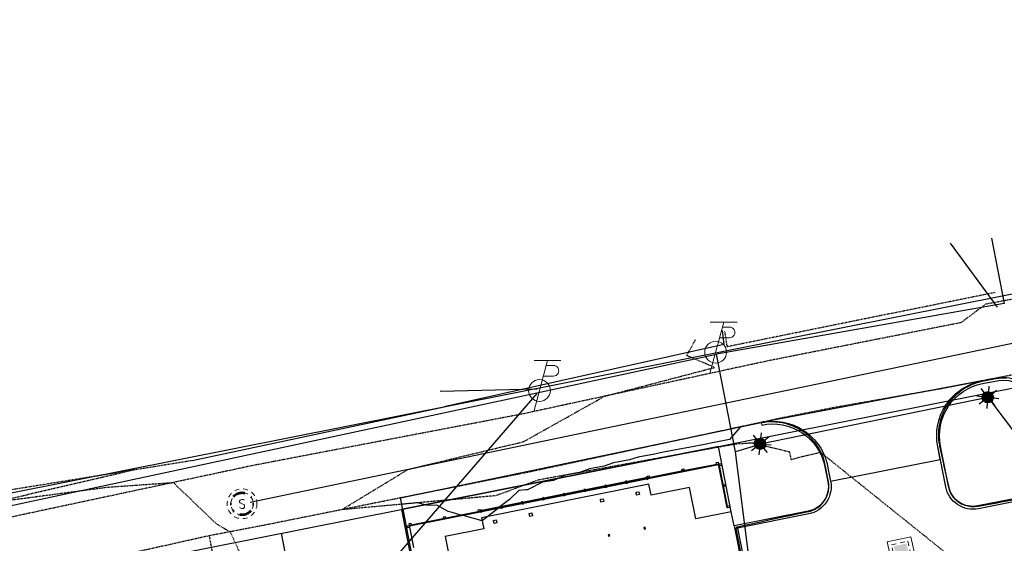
# Model space of a CAD drawing. Header units: feet. Extents: x 1748411 to 1753936, y 447116 to 448712.
# Tile 17 of 35: x 1750340 to 1750516, y 448243 to 448337. Entities that reach past the tile are written whole.
import ezdxf

# ---------------------------------------------------------------- set-up
doc = ezdxf.new("R2010")
doc.units = ezdxf.units.FT
doc.header["$MEASUREMENT"] = 0
for name, pattern in [('conduitpr', [0]), ('DGN Style 6', [6.093386, 0.003204, -1.281469, 2.242571, -1.281469, 0.003204, -1.281469]), ('drainage01', [1.6, 0.85, -0.75]), ('elecex', [0]), ('fenceex', [0]), ('OhDOT_USTN1', [0.055, 0.014, -0.041]), ('OhDOT_USTN3', [0.22, 0.165, -0.055]), ('OhDOT_USTN5', [0.11, 0.055, -0.055]), ('rowex', [0]), ('sanex', [0])]:
    doc.linetypes.add(name, pattern=pattern)
for name, color, linetype in [('BD_P_Building', 4, 'Continuous'), ('BD_X_Building', 231, 'Continuous'), ('DR_P_Cells', 151, 'Continuous'), ('DT_P_Contour_Major', 30, 'Continuous'), ('DT_X_Contour_Major', 132, 'OhDOT_USTN3'), ('DV_X_Property_Line', 7, 'Continuous'), ('LT_P_Conduit', 1, 'conduitpr'), ('LT_P_Poles', 2, 'Continuous'), ('PV_P_Curb', 120, 'Continuous'), ('PV_P_EOP', 7, 'Continuous'), ('PV_P_Walk', 231, 'Continuous'), ('PV_X_Driveway', 7, 'OhDOT_USTN5'), ('PV_X_EOP', 7, 'OhDOT_USTN3'), ('RD_X_Concrete_Pad', 9, 'OhDOT_USTN5'), ('RD_X_Fence', 230, 'fenceex'), ('RD_X_Wall', 120, 'OhDOT_USTN1'), ('RW_X_Fee_RW', 6, 'rowex'), ('UT_X_Electric', 1, 'elecex'), ('UT_X_Electric_Cells', 1, 'Continuous'), ('UT_X_Misc_Cells', 7, 'Continuous'), ('UT_X_Sanitary_Cells', 3, 'Continuous'), ('UT_X_Sanitary_Line', 3, 'sanex'), ('VG_P_Landscape_Limits', 3, 'Continuous')]:
    doc.layers.add(name, color=color, linetype=linetype)
doc.styles.add('CoC-LINE', font='romans.shx')
doc.linetypes.add('LITE-SITE-N', pattern='A,0.55,-0.12,["L",CoC-LINE,S=0.07,R=0,X=-0.095,Y=-0.035],0.05', length=0.72)

# ---------------------------------------------------------------- blocks, each defined once
blk = doc.blocks.new('TPW')
at = {"layer": 'UT_X_Misc_Cells', "color": 30, "linetype": 'Continuous', "lineweight": 0}
for p, q in [((0.0482, 0.18), (-0.0322, -0.12)), ((0.1282, 0.18), (-0.0318, 0.18)), ((0.0402, 0.15), (0.0827, 0.15)), ((0.0231, 0.0862), (0.0827, 0.0862))]:
    blk.add_line(p, q, dxfattribs=at)
blk.add_circle((0, 0), 0.065, dxfattribs=at)
at = {"layer": 'UT_X_Misc_Cells', "color": 30, "linetype": 'Continuous', "lineweight": 0, "extrusion": (0, 0, -1)}
blk.add_arc((-0.0833, 0.1181), 0.0319, 88.8767, 271.1233, dxfattribs=at)
blk = doc.blocks.new('*U238', base_point=(1750464.668, 448277.6474, 735.084))
at = {"xscale": 30, "yscale": 30, "zscale": 30}
blk.add_blockref('TPW', (1750464.668, 448277.6474, 735.084), dxfattribs=at)
blk = doc.blocks.new('*U239', base_point=(1750433.148, 448270.7887, 735.2942))
at = {"xscale": 30, "yscale": 30, "zscale": 30}
blk.add_blockref('TPW', (1750433.148, 448270.7887, 735.2942), dxfattribs=at)
blk = doc.blocks.new('MH1D-X-SAN')
at = {"layer": 'Defpoints', "color": 61, "linetype": 'DGN Style 6', "lineweight": 53}
blk.add_circle((0, 0), 2, dxfattribs=at)
at = {"layer": 'Defpoints', "color": 20, "linetype": 'drainage01', "lineweight": 0}
blk.add_circle((0, 0), 2, dxfattribs=at)
at = {"layer": 'UT_X_Sanitary_Cells', "color": 3, "linetype": 'Continuous', "lineweight": 0, "flags": 128}
blk.add_lwpolyline([(0.4, 0.65), (0.37, 0.68), (0.33, 0.71), (0.22, 0.74), (0.08, 0.77), (-0.02, 0.77), (-0.06, 0.77), (-0.22, 0.73), (-0.36, 0.65), (-0.45, 0.55), (-0.47, 0.45), (-0.47, 0.38), (-0.45, 0.28), (-0.35, 0.19), (0.35, -0.19), (0.41, -0.24), (0.43, -0.29), (0.46, -0.37), (0.46, -0.44), (0.45, -0.52), (0.43, -0.57), (0.41, -0.63), (0.38, -0.68), (0.36, -0.72), (0.32, -0.76), (0.28, -0.78), (0.23, -0.81), (0.2, -0.82), (0.08, -0.83), (-0.09, -0.83), (-0.21, -0.81), (-0.37, -0.72), (-0.47, -0.64)], dxfattribs=at)
at = {"layer": 'UT_X_Sanitary_Cells', "linetype": 'drainage01', "lineweight": 0}
blk.add_circle((0, 0), 2.67, dxfattribs=at)
blk = doc.blocks.new('*U173', base_point=(1750379.915, 448250.518, 735.164))
blk.add_blockref('MH1D-X-SAN', (1750379.915, 448250.518, 735.164))
blk = doc.blocks.new('LITE-POLE-N')
blk.add_hatch(color=256).paths.add_polyline_path([(1, 0, 1), (-1, 0, 1)])
for p, q in [((0, 2), (0, 1)), ((-1.41, 1.41), (-0.71, 0.71)), ((0.71, 0.71), (1.41, 1.41)), ((-1, 0), (-2, 0)), ((-0.71, -0.71), (-1.41, -1.41)), ((0, -1), (0, -2)), ((0.71, -0.71), (1.41, -1.41)), ((1, 0), (2, 0))]:
    blk.add_line(p, q)
blk.add_circle((0, 0), 1)
blk = doc.blocks.new('CB23-P')
at = {"layer": 'Defpoints', "color": 20, "linetype": 'drainage01', "lineweight": 0}
blk.add_lwpolyline([(-1.5, 1.5), (1.5, 1.5), (1.5, -1.5), (-1.5, -1.5), (-1.5, 1.5)], close=True, dxfattribs=at)
at = {"layer": 'DR_P_Cells', "color": 151, "linetype": 'Continuous', "lineweight": 13, "flags": 128}
blk.add_lwpolyline([(-2.17, 2.17), (2.17, 2.17), (2.17, -2.17), (-2.17, -2.17), (-2.17, 2.17)], close=True, dxfattribs=at)
at = {"layer": 'DR_P_Cells', "color": 151, "linetype": 'Continuous', "lineweight": 0, "extrusion": (0, 0, -1)}
blk.add_solid([(1.15, 1.15), (-1.15, 1.15), (1.15, -1.15), (-1.15, -1.15)], dxfattribs=at)

msp = doc.modelspace()

# ---------------------------------------------------------------- linework, layer by layer
at = {"layer": 'BD_P_Building'}
for points in [[(1750465.17, 448257.64), (1750458.88, 448256.39), (1750458.9, 448256.31), (1750465.19, 448257.56)], [(1750452.49, 448255.2), (1750422.53, 448249.25)], [(1750448.77, 448254.47), (1750448.75, 448254.59), (1750448.54, 448254.55), (1750448.57, 448254.42)], [(1750448.8, 448254.3), (1750448.83, 448254.18), (1750448.62, 448254.14), (1750448.6, 448254.26)], [(1750452.34, 448254.88), (1750452.55, 448254.92)], [(1750437.61, 448252.25), (1750437.59, 448252.37), (1750437.38, 448252.33), (1750437.41, 448252.21)], [(1750441.33, 448252.99), (1750441.31, 448253.11), (1750441.1, 448253.07), (1750441.13, 448252.95)], [(1750441.36, 448252.82), (1750441.39, 448252.7), (1750441.18, 448252.66), (1750441.16, 448252.78)], [(1750445.05, 448253.73), (1750445.03, 448253.85), (1750444.82, 448253.81), (1750444.85, 448253.69)], [(1750445.08, 448253.56), (1750445.11, 448253.44), (1750444.9, 448253.4), (1750444.88, 448253.52)], [(1750430.17, 448250.77), (1750430.15, 448250.89), (1750429.95, 448250.85), (1750429.97, 448250.73)], [(1750430.21, 448250.61), (1750430.23, 448250.48), (1750430.03, 448250.44), (1750430, 448250.57)], [(1750433.89, 448251.51), (1750433.87, 448251.63), (1750433.66, 448251.59), (1750433.69, 448251.47)], [(1750433.93, 448251.35), (1750433.95, 448251.22), (1750433.75, 448251.18), (1750433.72, 448251.31)], [(1750437.64, 448252.08), (1750437.67, 448251.96), (1750437.47, 448251.92), (1750437.44, 448252.04)], [(1750422.74, 448249.29), (1750422.71, 448249.42), (1750422.51, 448249.37), (1750422.53, 448249.25)], [(1750422.77, 448249.13), (1750422.79, 448249.01), (1750422.59, 448248.97), (1750422.56, 448249.09)], [(1750426.46, 448250.03), (1750426.43, 448250.15), (1750426.23, 448250.11), (1750426.25, 448249.99)], [(1750426.49, 448249.87), (1750426.51, 448249.75), (1750426.31, 448249.7), (1750426.28, 448249.83)]]:
    msp.add_lwpolyline(points, dxfattribs=at)
for points in [[(1750464.78, 448257.9), (1750465.11, 448257.97), (1750465.17, 448257.64), (1750464.85, 448257.57)], [(1750466.04, 448253.73), (1750465.95, 448253.72), (1750465.17, 448257.64), (1750465.26, 448257.66)], [(1750465.26, 448257.66), (1750465.58, 448257.72), (1750465.65, 448257.39), (1750465.32, 448257.33)], [(1750458.9, 448256.31), (1750458.88, 448256.39), (1750409.88, 448246.65), (1750409.9, 448246.57)], [(1750458.65, 448256.68), (1750458.98, 448256.75), (1750459.04, 448256.42), (1750458.72, 448256.36)], [(1750452.28, 448255.16), (1750452.26, 448255.29), (1750452.46, 448255.33), (1750452.49, 448255.2)], [(1750452.34, 448254.88), (1750452.32, 448255), (1750452.52, 448255.04), (1750452.55, 448254.92)], [(1750452.44, 448255.45), (1750452.77, 448255.51), (1750452.83, 448255.19), (1750452.5, 448255.12)], [(1750466.81, 448249.81), (1750466.73, 448249.79), (1750465.95, 448253.72), (1750466.04, 448253.73)], [(1750466, 448253.92), (1750466.33, 448253.98), (1750466.39, 448253.65), (1750466.06, 448253.59)], [(1750422.16, 448249.43), (1750422.48, 448249.5), (1750422.55, 448249.17), (1750422.22, 448249.11)], [(1750466.75, 448250.14), (1750467.08, 448250.2), (1750467.14, 448249.87), (1750466.81, 448249.81)], [(1750409.81, 448246.98), (1750410.14, 448247.04), (1750410.21, 448246.72), (1750409.88, 448246.65)], [(1750415.94, 448248.2), (1750416.27, 448248.26), (1750416.34, 448247.94), (1750416.01, 448247.87)], [(1750409.47, 448246.57), (1750409.8, 448246.64), (1750409.86, 448246.31), (1750409.54, 448246.24)], [(1750409.8, 448246.64), (1750410.58, 448242.71), (1750410.66, 448242.73), (1750409.88, 448246.65)]]:
    msp.add_lwpolyline(points, close=True, dxfattribs=at)
at = {"layer": 'BD_P_Building', "color": 6}
for points in [[(1750450.52, 448252.07), (1750450.42, 448252.58), (1750450.93, 448252.68), (1750451.03, 448252.18)], [(1750444.14, 448250.81), (1750444.04, 448251.32), (1750444.55, 448251.42), (1750444.65, 448250.91)], [(1750431.39, 448248.27), (1750431.29, 448248.78), (1750431.8, 448248.88), (1750431.9, 448248.38)], [(1750425.02, 448247.01), (1750424.92, 448247.52), (1750425.42, 448247.62), (1750425.53, 448247.11)], [(1750452.11, 448246.06), (1750452.06, 448246.31), (1750451.81, 448246.26), (1750451.86, 448246)], [(1750445.74, 448244.79), (1750445.69, 448245.04), (1750445.43, 448244.99), (1750445.48, 448244.74)]]:
    msp.add_lwpolyline(points, close=True, dxfattribs=at)
at = {"layer": 'BD_X_Building', "flags": 128}
msp.add_lwpolyline([(1750371.01, 448258.25), (1750416.07, 448267.89)], dxfattribs=at)
at = {"layer": 'DT_P_Contour_Major', "color": 30, "linetype": 'Continuous', "lineweight": -3, "elevation": 735, "flags": 128}
for points in [[(1750516.68, 448273), (1750516.23, 448273.02), (1750516.06, 448273.03), (1750515.6, 448272.99), (1750515.44, 448272.98), (1750515.27, 448272.95), (1750514.5, 448272.8), (1750512.34, 448272.39), (1750512.31, 448272.38), (1750511.67, 448272.22), (1750511.44, 448272.16), (1750510.84, 448271.95), (1750510.61, 448271.86), (1750510.04, 448271.6), (1750509.8, 448271.48), (1750509.28, 448271.19), (1750509.02, 448271.03), (1750508.55, 448270.71), (1750508.3, 448270.52), (1750507.87, 448270.16), (1750507.62, 448269.94), (1750507.24, 448269.56), (1750507, 448269.3), (1750506.67, 448268.91), (1750506.43, 448268.61), (1750506.15, 448268.2), (1750505.94, 448267.87), (1750505.71, 448267.45), (1750505.51, 448267.08), (1750505.32, 448266.67), (1750505.16, 448266.26), (1750505.02, 448265.86), (1750504.88, 448265.41), (1750504.78, 448265.02), (1750504.68, 448264.54), (1750504.62, 448264.16), (1750504.57, 448263.66), (1750504.54, 448263.29), (1750504.53, 448262.77), (1750504.54, 448262.42), (1750504.58, 448261.88), (1750504.61, 448261.56), (1750504.71, 448261), (1750504.74, 448260.81), (1750505.37, 448257.98), (1750505.53, 448257.24), (1750506.32, 448253.7), (1750506.33, 448253.67), (1750506.33, 448253.66), (1750506.44, 448253.22), (1750506.44, 448253.21), (1750506.65, 448252.66), (1750506.66, 448252.65), (1750506.94, 448252.13), (1750506.95, 448252.12), (1750507.3, 448251.64), (1750507.3, 448251.64), (1750507.71, 448251.21), (1750507.72, 448251.21), (1750508.18, 448250.84), (1750508.19, 448250.83), (1750508.69, 448250.53), (1750508.7, 448250.52), (1750509.24, 448250.29), (1750509.26, 448250.29), (1750509.82, 448250.13), (1750509.82, 448250.13), (1750509.83, 448250.13), (1750510.41, 448250.05), (1750510.43, 448250.04), (1750511.01, 448250.04), (1750511.03, 448250.04), (1750511.61, 448250.12), (1750511.63, 448250.12), (1750515.03, 448250.72), (1750515.76, 448250.85), (1750518.58, 448251.35)], [(1750469.17, 448241.88), (1750468.69, 448244.3), (1750468.33, 448246.12), (1750468.52, 448246.41), (1750470.43, 448246.81), (1750472.76, 448247.31), (1750474.2, 448247.62), (1750477, 448248.22), (1750477.97, 448248.43), (1750481.24, 448249.12), (1750481.32, 448249.14), (1750481.82, 448249.28), (1750481.9, 448249.31), (1750482.38, 448249.51), (1750482.46, 448249.55), (1750482.9, 448249.81), (1750482.97, 448249.87), (1750483.38, 448250.18), (1750483.45, 448250.24), (1750483.8, 448250.61), (1750483.86, 448250.68), (1750484.17, 448251.09), (1750484.22, 448251.17), (1750484.47, 448251.62), (1750484.51, 448251.7), (1750484.69, 448252.18), (1750484.72, 448252.27), (1750484.85, 448252.76), (1750484.86, 448252.86), (1750484.92, 448253.36), (1750484.92, 448253.46), (1750484.91, 448253.96), (1750484.9, 448254.07), (1750484.85, 448254.45), (1750484.84, 448254.5), (1750484.75, 448254.99), (1750484.36, 448257.18), (1750484.3, 448257.42), (1750484.16, 448258.04), (1750484.08, 448258.29), (1750483.89, 448258.87), (1750483.77, 448259.15), (1750483.54, 448259.68), (1750483.39, 448259.97), (1750483.13, 448260.45), (1750482.93, 448260.75), (1750482.64, 448261.18), (1750482.4, 448261.48), (1750482.09, 448261.86), (1750481.8, 448262.17), (1750481.48, 448262.5), (1750481.15, 448262.79), (1750480.82, 448263.07), (1750480.44, 448263.35), (1750480.11, 448263.58), (1750479.67, 448263.84), (1750479.35, 448264.03), (1750478.87, 448264.26), (1750478.56, 448264.41), (1750478.03, 448264.61), (1750477.73, 448264.71), (1750477.17, 448264.87), (1750476.89, 448264.94), (1750476.28, 448265.05), (1750476.02, 448265.09), (1750475.38, 448265.15), (1750475.15, 448265.17), (1750474.48, 448265.17), (1750474.27, 448265.17), (1750473.57, 448265.11), (1750473.4, 448265.09), (1750472.88, 448265), (1750472.84, 448265), (1750469.06, 448264.21), (1750467.17, 448262.01), (1750464.41, 448261.49), (1750462.7, 448261.15), (1750459.88, 448260.62), (1750458.23, 448260.29), (1750455.35, 448259.75), (1750453.75, 448259.43), (1750450.81, 448258.88), (1750449.23, 448258.36), (1750446.42, 448257.84), (1750444.71, 448257.25), (1750442.08, 448256.77), (1750440.19, 448256.05), (1750437.81, 448255.64), (1750435.66, 448254.71), (1750433.7, 448254.39), (1750431.11, 448253.05), (1750430.92, 448253.04), (1750430.71, 448253), (1750429.45, 448252.87), (1750427.76, 448251.31), (1750426.36, 448250.2), (1750425.56, 448249.57), (1750422.89, 448247.46), (1750419.47, 448248.4), (1750418.48, 448248.67), (1750417.49, 448248.99), (1750416.8, 448249.13), (1750414.8, 448250.3), (1750413.13, 448250.21), (1750411.36, 448250.72), (1750408.5, 448250.43), (1750408.45, 448250.33), (1750408.43, 448250.28)]]:
    msp.add_lwpolyline(points, dxfattribs=at)
at = {"layer": 'DT_X_Contour_Major', "color": 132, "linetype": 'OhDOT_USTN3', "lineweight": -3, "elevation": 735, "flags": 128}
msp.add_lwpolyline([(1750360.61, 448256.57), (1750337.98, 448251.31), (1750338.04, 448251.28), (1750338.28, 448251.17), (1750355.7, 448253.49), (1750367.59, 448254.33), (1750375.37, 448246.9), (1750377.79, 448245.51), (1750379.36, 448242.06), (1750375.88, 448237.02), (1750375.29, 448237.36), (1750374.6, 448237.22), (1750342.69, 448233.1), (1750338.33, 448229.59), (1750330.37, 448219.77), (1750333.81, 448199.13), (1750335.28, 448179.98), (1750337.52, 448160.74), (1750338.64, 448151.63), (1750338.34, 448146.14), (1750339.56, 448137.33), (1750340.28, 448132.63), (1750340.82, 448129.88), (1750340.86, 448129.63), (1750338.96, 448128.48), (1750339.08, 448112.76), (1750341.01, 448111.68), (1750341.79, 448108.83), (1750344.55, 448106.46), (1750344.63, 448106.38), (1750345.03, 448104.94), (1750345.06, 448104.86), (1750345.97, 448103.82), (1750346.03, 448103.73), (1750347.13, 448102.79), (1750347.16, 448102.76), (1750347.19, 448102.76), (1750348.16, 448102.48), (1750348.49, 448102.56), (1750349.53, 448102.81), (1750350.87, 448100.69), (1750352.55, 448100.01), (1750353.37, 448099.87), (1750363.97, 448102.35), (1750383.2, 448105.62), (1750396.74, 448107.68), (1750410.35, 448110.68), (1750410.35, 448110.85), (1750415.36, 448107.95), (1750417.05, 448108.4), (1750433.17, 448110.6), (1750433.53, 448111.71), (1750445.2, 448116.19), (1750480.51, 448123.04), (1750484.07, 448124.53), (1750482.96, 448124.63), (1750494.33, 448127.54), (1750493.6, 448130.14), (1750499.9, 448133.24), (1750501.11, 448134.48), (1750502.04, 448136.11), (1750512.89, 448135.84), (1750525.51, 448137.18), (1750531.17, 448137.83), (1750540.9, 448138.16), (1750541.12, 448141.46), (1750540.15, 448154.84), (1750520.11, 448174.12), (1750519.71, 448176.13), (1750521.28, 448216.73), (1750520.37, 448221.06), (1750518.77, 448230.74), (1750514.11, 448235.1), (1750483.47, 448259.71), (1750479.7, 448258.82), (1750478.23, 448258.39), (1750477.93, 448259.77), (1750471.3, 448261.37), (1750468.33, 448261.21), (1750432.88, 448254.76), (1750425.34, 448251.96), (1750397.76, 448249.46), (1750409.62, 448256.67), (1750430.3, 448261.64), (1750444.81, 448269.77), (1750464.49, 448274.92), (1750459.48, 448277.05), (1750461.08, 448279.89)], dxfattribs=at)
at = {"layer": 'DV_X_Property_Line'}
for points in [[(1750408.47, 448249.52), (1750433.46, 448119.9)], [(1750386.89, 448245.24), (1750411.89, 448115.61)]]:
    msp.add_lwpolyline(points, dxfattribs=at)
at = {"layer": 'LT_P_Conduit', "linetype": 'LITE-SITE-N'}
for p, q in [((1750468.21, 448259.79), (1750464.85, 448277.29)), ((1750472.75, 448261.19), (1750468.21, 448259.79))]:
    msp.add_line(p, q, dxfattribs=at)
for points in [[(1750472.62, 448261.25), (1750513.38, 448269.59), (1750522, 448258.19), (1750534, 448209.31), (1750545.5, 448140.56), (1750644, 448159.88)], [(1750416.42, 448230.02), (1750437.4, 448122.15), (1750442.11, 448123.01), (1750446.41, 448123.88), (1750482.15, 448131.09), (1750487.23, 448132.14), (1750465.88, 448239.54), (1750470.68, 448240.62), (1750468.21, 448259.79)]]:
    msp.add_lwpolyline(points, dxfattribs=at)
at = {"layer": 'PV_P_Curb'}
msp.add_lwpolyline([(1750506.33, 448253.67), (1750504.91, 448260.84, -0.415566), (1750512.42, 448272.02), (1750515.34, 448272.59, -0.412862), (1750520.61, 448269.05), (1750523.88, 448252.57), (1750511.62, 448250.13, -0.414214)], format="xyb", close=True, dxfattribs=at)
msp.add_lwpolyline([(1750472.82, 448265.08), (1750472.92, 448264.59, -0.418545), (1750484.23, 448257.16), (1750484.76, 448254.48, -0.414214), (1750481.22, 448249.19), (1750467.98, 448246.56), (1750490.98, 448130.82), (1750504.22, 448133.45, -0.414214), (1750509.51, 448129.91), (1750510.68, 448124.03, -0.414214), (1750503.21, 448112.86, -0.198912), (1750499.84, 448113.53), (1750490.8, 448119.57), (1750382.51, 448098.05), (1750346.88, 448090.97, -0.414214), (1750335.71, 448098.44), (1750333.25, 448110.82)], format="xyb", dxfattribs=at)
at = {"layer": 'PV_P_EOP'}
for points in [[(1750524.47, 448252.17), (1750511.72, 448249.64, -0.414214), (1750505.84, 448253.57), (1750504.42, 448260.75, -0.415566), (1750512.32, 448272.51), (1750515.24, 448273.08, -0.412862), (1750521.1, 448269.15), (1750524.47, 448252.17), (1750546.3, 448142.32)], [(1750472.82, 448265.08, -0.418545), (1750484.72, 448257.25), (1750485.25, 448254.58, -0.414214), (1750481.32, 448248.7), (1750468.57, 448246.16), (1750491.37, 448131.41), (1750504.12, 448133.94, -0.414214), (1750510, 448130.01), (1750511.17, 448124.13, -0.414214), (1750503.31, 448112.37, -0.198912), (1750499.56, 448113.12), (1750490.7, 448119.04), (1750382.81, 448097.6), (1750346.98, 448090.48, -0.414214), (1750335.22, 448098.34), (1750332.76, 448110.72)]]:
    msp.add_lwpolyline(points, format="xyb", dxfattribs=at)
at = {"layer": 'PV_P_Walk'}
msp.add_lwpolyline([(1750467.98, 448246.56), (1750467.47, 448249.11), (1750461.14, 448247.85), (1750460.02, 448253.45), (1750453.11, 448252.08), (1750452.72, 448254.02), (1750422.78, 448248), (1750423.17, 448246.02), (1750416.27, 448244.65), (1750417.38, 448239.06), (1750410.96, 448237.78)], dxfattribs=at)
at = {"layer": 'PV_X_Driveway', "linetype": 'ByBlock'}
msp.add_lwpolyline([(1750512.32, 448272.51), (1750472.82, 448265.08, -0.418545), (1750484.72, 448257.25), (1750485.25, 448254.58), (1750504.87, 448258.47), (1750504.42, 448260.75, -0.415566), (1750512.32, 448272.51)], format="xyb", dxfattribs=at)
at = {"layer": 'PV_X_EOP', "flags": 128}
for points in [[(1750518.08, 448289.69), (1750518.46, 448287.25), (1750513, 448286.24), (1750508.6, 448282.94), (1750474.02, 448276.09), (1750429.68, 448266.5), (1750381.83, 448257.36), (1750338.45, 448248.11), (1750316.29, 448243.71)], [(1750521.78, 448274.35), (1750505.34, 448271.16), (1750486.04, 448267.76), (1750476.66, 448265.91), (1750472.82, 448265.08), (1750431, 448256.13), (1750408.07, 448251.53)], [(1750408.07, 448251.53), (1750383.8, 448246.66), (1750374.07, 448244.8), (1750339.57, 448237.11), (1750320.11, 448232.37), (1750319.45, 448232.47), (1750318.58, 448233.57), (1750316.98, 448234.09), (1750315.29, 448237.06), (1750314.84, 448241.11), (1750315.22, 448242.73), (1750316.29, 448243.71)], [(1750387.91, 448228.59), (1750387.25, 448232.07), (1750379.69, 448230.75), (1750375.35, 448237.89), (1750374.07, 448244.8)]]:
    msp.add_lwpolyline(points, dxfattribs=at)
at = {"layer": 'RD_X_Concrete_Pad', "flags": 128}
msp.add_lwpolyline([(1750514.61, 448288.32), (1750466.75, 448278.62), (1750466.33, 448281.44)], dxfattribs=at)
at = {"layer": 'RD_X_Fence', "flags": 128}
msp.add_lwpolyline([(1750465.84, 448281.54), (1750466.16, 448279.01), (1750416.07, 448267.89)], dxfattribs=at)
at = {"layer": 'RD_X_Wall', "flags": 128}
msp.add_lwpolyline([(1750371.01, 448258.25), (1750317.8, 448249.65), (1750318.46, 448247.1)], dxfattribs=at)
at = {"layer": 'RW_X_Fee_RW'}
for points in [[(1750724.49, 448329.13), (1750319.03, 448248.57), (1750293.51, 448380.91), (1750396.16, 448400.54), (1750698.99, 448459.81)], [(1750752.93, 448183.38), (1750347.15, 448102.75), (1750322.16, 448232.37), (1750727.65, 448312.94)]]:
    msp.add_lwpolyline(points, close=True, dxfattribs=at)
at = {"layer": 'UT_X_Electric', "flags": 128}
for points in [[(1750515.14, 448285.69), (1750506.72, 448297.15)], [(1750514.03, 448298.08), (1750516.32, 448286.37)], [(1750516.32, 448286.37), (1750464.85, 448277.29)], [(1750433.53, 448270.54), (1750464.85, 448277.29)], [(1750231.03, 448229.57), (1750322.4, 448246.74), (1750433.53, 448270.54)], [(1750432.7, 448270.26), (1750389.91, 448220.75)], [(1750432.75, 448271.02), (1750415.38, 448270.64)]]:
    msp.add_lwpolyline(points, dxfattribs=at)
at = {"layer": 'UT_X_Sanitary_Line', "color": 3, "linetype": 'sanex', "lineweight": -3}
msp.add_lwpolyline([(1750381.38, 448250.82), (1750547.79, 448285.52)], dxfattribs=at)
at = {"layer": 'VG_P_Landscape_Limits'}
for points in [[(1750409.07, 448247.6), (1750408.27, 448251.57), (1750472.82, 448265.08)], [(1750467.47, 448249.11), (1750465.16, 448260.78), (1750408.68, 448249.56), (1750410.96, 448237.78)]]:
    msp.add_lwpolyline(points, dxfattribs=at)

# ---------------------------------------------------------------- block references
at = {"layer": 'DR_P_Cells', "color": 151, "linetype": 'Continuous', "lineweight": -3, "rotation": 192.556022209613}
msp.add_blockref('CB23-P', (1750497.94, 448242.04, 734.08), dxfattribs=at)
at = {"layer": 'LT_P_Poles', "rotation": 354.2104860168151}
for p in [(1750513.38, 448269.59), (1750472.62, 448261.25)]:
    msp.add_blockref('LITE-POLE-N', p, dxfattribs=at)
at = {"layer": 'UT_X_Electric_Cells'}
for name, p in [('*U238', (1750464.67, 448277.65, 735.08)), ('*U239', (1750433.15, 448270.79, 735.29))]:
    msp.add_blockref(name, p, dxfattribs=at)
at = {"layer": 'UT_X_Sanitary_Cells'}
msp.add_blockref('*U173', (1750379.92, 448250.52, 735.16), dxfattribs=at)

doc.saveas('drawing.dxf')
